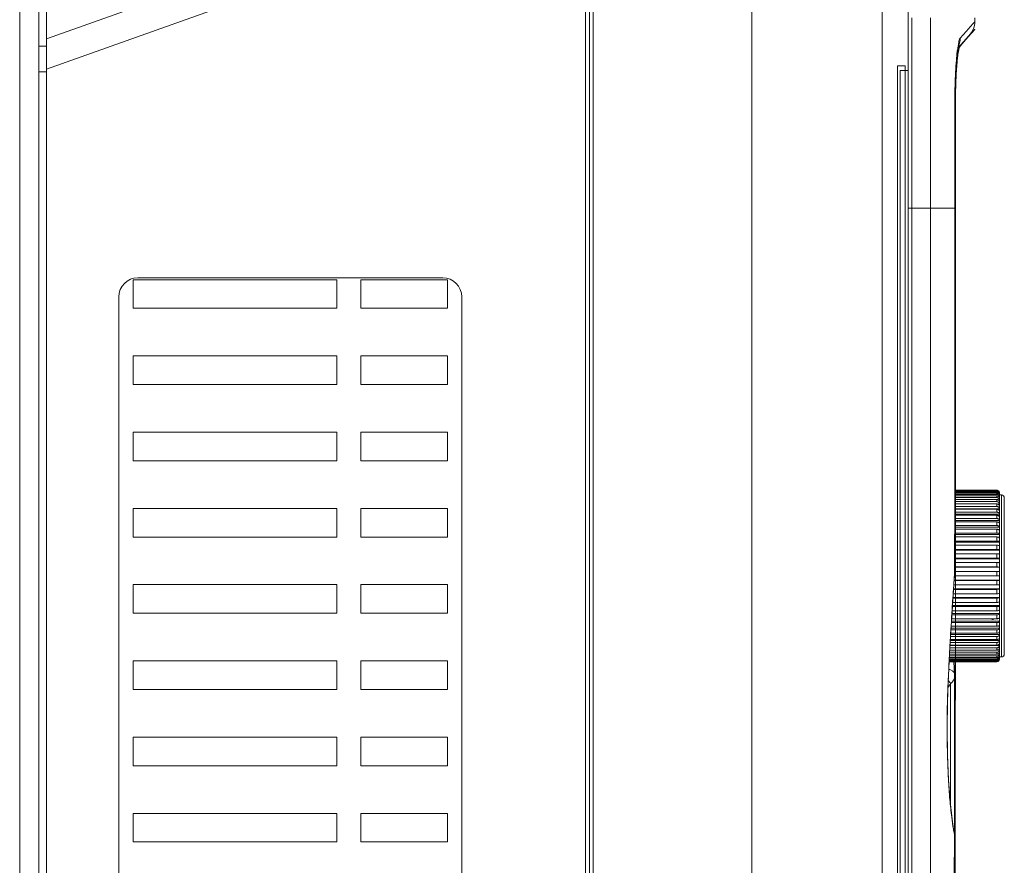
# Model space of a CAD drawing. Header units: millimetres. Extents: x -473 to 23648, y -382 to 1866.
# Tile 151 of 256: x 5476 to 5579, y 203 to 292. Entities that reach past the tile are written whole.
import ezdxf

# ---------------------------------------------------------------- set-up
doc = ezdxf.new("R2010")
doc.units = ezdxf.units.MM
doc.header["$LTSCALE"] = 80
doc.layers.get('0').update_dxf_attribs({"linetype": 'CONTINUOUS'})
for name, color, linetype in [('02___PRT_ALL_AXES', 7, 'CONTINUOUS'), ('06___PRT_ALL_SURFS', 7, 'CONTINUOUS'), ('09_ALL_ROUNDS', 7, 'CONTINUOUS'), ('20_ALL_FEATURES', 7, 'CONTINUOUS')]:
    doc.layers.add(name, color=color, linetype=linetype)

msp = doc.modelspace()

# ---------------------------------------------------------------- linework, layer by layer
at = {"linetype": 'Continuous', "lineweight": 0}
for p, q in [((5578.368, 242.36), (5578.568, 242.36)), ((5578.568, 242.36), (5578.568, 225.36)), ((5578.868, 242.06), (5578.868, 225.66)), ((5578.368, 225.36), (5578.568, 225.36))]:
    msp.add_line(p, q, dxfattribs=at)
for centre, start, end in [((5578.568, 242.06), 0, 90), ((5578.568, 225.66), 270, 0)]:
    msp.add_arc(centre, 0.3, start, end, dxfattribs=at)
msp.add_open_spline([(5577.748, 229.278), (5577.743, 229.28), (5577.736, 229.281), (5577.728, 229.283), (5577.724, 229.285), (5577.721, 229.286), (5577.718, 229.286), (5577.716, 229.287), (5577.714, 229.287), (5577.713, 229.288), (5577.712, 229.288), (5577.712, 229.288), (5577.711, 229.288), (5577.711, 229.288), (5577.709, 229.289), (5577.707, 229.289), (5577.705, 229.29), (5577.702, 229.29), (5577.699, 229.291), (5577.693, 229.293), (5577.684, 229.295), (5577.674, 229.298), (5577.661, 229.301), (5577.644, 229.306), (5577.623, 229.311), (5577.603, 229.316), (5577.582, 229.321), (5577.562, 229.326), (5577.544, 229.331), (5577.531, 229.334), (5577.52, 229.336), (5577.512, 229.339), (5577.505, 229.34), (5577.501, 229.341), (5577.497, 229.342), (5577.495, 229.343), (5577.493, 229.343), (5577.493, 229.343), (5577.491, 229.343), (5577.49, 229.344), (5577.488, 229.344), (5577.485, 229.345), (5577.481, 229.346), (5577.475, 229.347), (5577.469, 229.349), (5577.46, 229.351), (5577.444, 229.355), (5577.431, 229.358), (5577.422, 229.36)], degree=3, knots=[0, 0, 0, 0, 0.01397646, 0.02096469, 0.02445881, 0.02795292, 0.03144704, 0.0331941, 0.03494116, 0.03581468, 0.03668821, 0.03712498, 0.03770875, 0.03836602, 0.03902329, 0.04165238, 0.04428146, 0.04691055, 0.04953964, 0.05479781, 0.06531417, 0.07583052, 0.08634687, 0.10743302, 0.12854603, 0.14965904, 0.17085086, 0.19204267, 0.21326016, 0.22389471, 0.23452926, 0.24516382, 0.25048109, 0.25579837, 0.258457, 0.26111564, 0.26244496, 0.26317094, 0.26401957, 0.26571682, 0.26741407, 0.27080858, 0.27420309, 0.28099211, 0.28778112, 0.29457014, 0.30814817, 0.33530424, 0.33530424, 0.33530424, 0.33530424], dxfattribs=at)
at = {"layer": '02___PRT_ALL_AXES', "linetype": 'Continuous', "lineweight": 0}
for p, q in [((5569.16, 292.444), (5569.16, 286.944)), ((5571.105, 292.444), (5571.105, 272.444)), ((5575.768, 292.021), (5575.768, 292.444)), ((5574.24, 290.287), (5574.852, 290.983)), ((5574.57, 289.903), (5575.095, 290.501)), ((5575.082, 290.445), (5574.608, 289.902)), ((5575.082, 290.434), (5574.608, 289.892)), ((5574.852, 290.983), (5574.897, 291.033)), ((5575.768, 291.23), (5575.082, 290.445)), ((5575.768, 291.219), (5575.082, 290.434)), ((5575.095, 290.501), (5575.272, 290.703)), ((5574.013, 289.268), (5574.57, 289.903)), ((5574.608, 289.902), (5574.224, 289.462)), ((5574.608, 289.892), (5574.224, 289.452)), ((5569.16, 286.944), (5569.16, 272.444)), ((5573.679, 283.441), (5573.687, 284.325)), ((5573.669, 272.444), (5573.669, 283.241)), ((5573.67, 283.241), (5573.679, 283.241)), ((5573.678, 272.444), (5573.678, 283.241)), ((5573.679, 283.241), (5573.679, 283.441)), ((5573.745, 283.489), (5573.745, 272.434)), ((5568.768, 272.444), (5569.16, 272.444)), ((5569.16, 272.444), (5573.669, 272.444)), ((5573.669, 272.499), (5573.678, 272.499)), ((5573.669, 272.444), (5573.678, 272.444)), ((5573.745, 272.444), (5573.74, 250.694)), ((5487.418, 264.944), (5487.418, 261.944)), ((5508.818, 264.944), (5487.418, 264.944)), ((5519.918, 265.144), (5487.918, 265.144)), ((5508.818, 264.944), (5508.818, 261.944)), ((5520.418, 264.944), (5511.318, 264.944)), ((5511.318, 264.944), (5511.318, 261.944)), ((5520.418, 261.944), (5520.418, 264.944)), ((5485.918, 263.144), (5485.918, 173.144)), ((5521.918, 173.144), (5521.918, 263.144)), ((5487.418, 261.944), (5508.818, 261.944)), ((5511.318, 261.944), (5520.418, 261.944)), ((5487.418, 256.944), (5487.418, 253.944)), ((5508.818, 256.944), (5487.418, 256.944)), ((5508.818, 256.944), (5508.818, 253.944)), ((5520.418, 256.944), (5511.318, 256.944)), ((5511.318, 256.944), (5511.318, 253.944)), ((5520.418, 253.944), (5520.418, 256.944)), ((5487.418, 253.944), (5508.818, 253.944)), ((5511.318, 253.944), (5520.418, 253.944)), ((5573.74, 250.388), (5573.736, 242.854)), ((5573.74, 250.694), (5573.74, 250.388)), ((5487.418, 248.944), (5487.418, 245.944)), ((5508.818, 248.944), (5487.418, 248.944)), ((5508.818, 248.944), (5508.818, 245.944)), ((5520.418, 248.944), (5511.318, 248.944)), ((5511.318, 248.944), (5511.318, 245.944)), ((5520.418, 245.944), (5520.418, 248.944)), ((5487.418, 245.944), (5508.818, 245.944)), ((5511.318, 245.944), (5520.418, 245.944)), ((5487.418, 240.944), (5487.418, 237.944)), ((5508.818, 240.944), (5487.418, 240.944)), ((5508.818, 240.944), (5508.818, 237.944)), ((5511.318, 240.944), (5511.318, 237.944)), ((5520.418, 240.944), (5511.318, 240.944)), ((5520.418, 237.944), (5520.418, 240.944)), ((5487.418, 237.944), (5508.818, 237.944)), ((5511.318, 237.944), (5520.418, 237.944)), ((5573.73, 234.306), (5573.702, 207.266)), ((5487.418, 232.944), (5487.418, 229.944)), ((5508.818, 232.944), (5487.418, 232.944)), ((5508.818, 232.944), (5508.818, 229.944)), ((5520.418, 232.944), (5511.318, 232.944)), ((5511.318, 232.944), (5511.318, 229.944)), ((5520.418, 229.944), (5520.418, 232.944)), ((5487.418, 229.944), (5508.818, 229.944)), ((5511.318, 229.944), (5520.418, 229.944)), ((5487.418, 224.944), (5487.418, 221.944)), ((5508.818, 224.944), (5487.418, 224.944)), ((5508.818, 224.944), (5508.818, 221.944)), ((5520.418, 224.944), (5511.318, 224.944)), ((5511.318, 224.944), (5511.318, 221.944)), ((5520.418, 221.944), (5520.418, 224.944)), ((5573.722, 224.859), (5573.702, 207.266)), ((5573.634, 206.717), (5573.654, 223.347)), ((5573.721, 223.345), (5573.702, 206.957)), ((5487.418, 221.944), (5508.818, 221.944)), ((5511.318, 221.944), (5520.418, 221.944)), ((5487.418, 216.944), (5487.418, 213.944)), ((5508.818, 216.944), (5487.418, 216.944)), ((5508.818, 216.944), (5508.818, 213.944)), ((5520.418, 216.944), (5511.318, 216.944)), ((5511.318, 216.944), (5511.318, 213.944)), ((5520.418, 213.944), (5520.418, 216.944)), ((5487.418, 213.944), (5508.818, 213.944)), ((5511.318, 213.944), (5520.418, 213.944)), ((5487.418, 208.944), (5487.418, 205.944)), ((5508.818, 208.944), (5487.418, 208.944)), ((5508.818, 208.944), (5508.818, 205.944)), ((5520.418, 208.944), (5511.318, 208.944)), ((5511.318, 208.944), (5511.318, 205.944)), ((5520.418, 205.944), (5520.418, 208.944)), ((5573.572, 171.77), (5573.634, 206.717)), ((5573.702, 207.266), (5573.702, 206.957)), ((5573.702, 206.957), (5573.702, 206.711)), ((5487.418, 205.944), (5508.818, 205.944)), ((5511.318, 205.944), (5520.418, 205.944))]:
    msp.add_line(p, q, dxfattribs=at)
for points in [[(5573.94, 288.786), (5573.985, 289.112), (5574.025, 289.341), (5574.034, 289.381)], [(5573.687, 284.325), (5573.703, 285.163), (5573.73, 285.946), (5573.764, 286.664), (5573.803, 287.312), (5573.846, 287.883), (5573.892, 288.375), (5573.94, 288.786)], [(5573.941, 288.798), (5573.987, 289.12), (5574.013, 289.268)], [(5573.663, 234.308), (5573.666, 237.817), (5573.678, 272.444)]]:
    msp.add_lwpolyline(points, dxfattribs=at)
for centre, radius, start, end in [((5573.768, 292.021), 2, 318.80025, 359.99994), ((5572.267, 290.269), 1.973, 331.10198, 345.80696), ((5572.249, 290.273), 1.991, 345.82553, 0.41641), ((5585.417, 287.444), 11.58, 172.52708, 172.85346), ((5584.573, 287.555), 10.728, 171.99426, 172.52938), ((5637.211, 283.489), 63.466, 179.50048, 180.00002), ((5637.211, 283.478), 63.466, 179.50048, 180.00002), ((5487.918, 263.144), 2, 90, 180), ((5519.918, 263.144), 2, 0, 90)]:
    msp.add_arc(centre, radius, start, end, dxfattribs=at)
for points, knots in [([(5574.897, 291.033), (5574.975, 291.122), (5575.218, 291.398), (5575.508, 291.727), (5575.721, 291.967), (5575.768, 292.021)], [0, 0, 0, 0, 0.3538077, 1.1034089, 1.3166816, 1.3166816, 1.3166816, 1.3166816]), ([(5573.949, 289.05), (5573.988, 289.327), (5574.062, 289.732), (5574.143, 290.179), (5574.24, 290.287)], [0, 0, 0, 0, 0.8409239, 1.2762889, 1.2762889, 1.2762889, 1.2762889]), ([(5574.224, 289.462), (5574.175, 289.406), (5574.113, 289.193), (5574.05, 288.902), (5574.016, 288.675), (5574.003, 288.585)], [0, 0, 0, 0, 0.22475118, 0.63613667, 0.90971592, 0.90971592, 0.90971592, 0.90971592]), ([(5574.224, 289.452), (5574.175, 289.395), (5574.113, 289.183), (5574.05, 288.891), (5574.016, 288.664), (5574.003, 288.574)], [0, 0, 0, 0, 0.22475118, 0.63613667, 0.90971592, 0.90971592, 0.90971592, 0.90971592]), ([(5573.669, 283.241), (5573.669, 283.843), (5573.683, 285.003), (5573.741, 286.593), (5573.827, 287.872), (5573.891, 288.594), (5573.927, 288.885)], [0, 0, 0, 0, 1.8066217, 3.479322, 4.7731558, 5.6522464, 5.6522464, 5.6522464, 5.6522464]), ([(5574.003, 288.585), (5573.988, 288.48), (5573.97, 288.338), (5573.954, 288.195), (5573.949, 288.157)], [0, 0, 0, 0, 0.31612337, 0.43053878, 0.43053878, 0.43053878, 0.43053878]), ([(5574.003, 288.574), (5573.988, 288.47), (5573.97, 288.327), (5573.954, 288.185), (5573.949, 288.147)], [0, 0, 0, 0, 0.31612337, 0.43053878, 0.43053878, 0.43053878, 0.43053878]), ([(5573.949, 288.157), (5573.926, 287.947), (5573.879, 287.443), (5573.823, 286.608), (5573.778, 285.629), (5573.756, 284.762), (5573.749, 284.225), (5573.747, 284.042)], [0, 0, 0, 0, 0.6349655, 1.5193591, 2.5097115, 3.5733861, 4.1217966, 4.1217966, 4.1217966, 4.1217966]), ([(5573.949, 288.147), (5573.926, 287.936), (5573.879, 287.432), (5573.823, 286.597), (5573.778, 285.619), (5573.756, 284.752), (5573.749, 284.214), (5573.747, 284.031)], [0, 0, 0, 0, 0.6349655, 1.5193591, 2.5097115, 3.5733861, 4.1217966, 4.1217966, 4.1217966, 4.1217966]), ([(5573.745, 272.444), (5573.745, 260.967), (5573.74, 248.254), (5573.731, 235.541), (5573.73, 234.306)], [0, 0, 0, 0, 34.432987, 38.1384555, 38.1384555, 38.1384555, 38.1384555]), ([(5573.745, 272.434), (5573.745, 260.956), (5573.74, 248.247), (5573.731, 235.538), (5573.73, 234.306)], [0, 0, 0, 0, 34.432987, 38.1279819, 38.1279819, 38.1279819, 38.1279819]), ([(5573.702, 206.711), (5573.7, 205.862), (5573.685, 194.215), (5573.664, 182.568), (5573.641, 171.769)], [0, 0, 0, 0, 2.5447542, 34.9417243, 34.9417243, 34.9417243, 34.9417243]), ([(5573.702, 206.711), (5573.7, 205.866), (5573.685, 194.219), (5573.664, 182.572), (5573.641, 171.769)], [0, 0, 0, 0, 2.5342885, 34.941703, 34.941703, 34.941703, 34.941703])]:
    msp.add_open_spline(points, degree=3, knots=knots, dxfattribs=at)
at = {"layer": '06___PRT_ALL_SURFS', "linetype": 'Continuous', "lineweight": 0}
for p, q in [((5567.664, 108.392), (5567.664, 287.392)), ((5567.664, 287.392), (5568.468, 287.392)), ((5568.468, 287.392), (5568.468, 108.392)), ((5567.95, 107.892), (5567.95, 286.892)), ((5567.95, 286.892), (5568.768, 286.892)), ((5568.768, 286.892), (5568.768, 107.892))]:
    msp.add_line(p, q, dxfattribs=at)
at = {"layer": '09_ALL_ROUNDS', "linetype": 'Continuous', "lineweight": 0}
for p, q in [((5475.518, -13.056), (5475.518, 306.944)), ((5477.518, 305.444), (5477.518, -11.556)), ((5578.068, 242.082), (5573.667, 242.082)), ((5578.068, 241.879), (5573.667, 241.879)), ((5578.068, 242.86), (5573.668, 242.86)), ((5578.068, 242.847), (5573.668, 242.847)), ((5578.068, 242.81), (5573.668, 242.81)), ((5578.068, 242.749), (5573.668, 242.749)), ((5578.068, 242.663), (5573.668, 242.663)), ((5578.068, 242.553), (5573.668, 242.553)), ((5578.068, 242.419), (5573.668, 242.419)), ((5578.068, 242.262), (5573.668, 242.262)), ((5578.068, 242.81), (5578.068, 242.847)), ((5578.068, 242.663), (5578.068, 242.749)), ((5578.068, 242.419), (5578.068, 242.553)), ((5578.068, 242.082), (5578.068, 242.262)), ((5578.068, 241.654), (5578.068, 241.879)), ((5578.368, 242.134), (5578.317, 242.134)), ((5578.368, 242.37), (5578.344, 242.37)), ((5578.368, 242.512), (5578.358, 242.512)), ((5578.368, 242.56), (5578.368, 242.548)), ((5578.368, 225.267), (5578.368, 242.512)), ((5578.068, 241.654), (5573.667, 241.654)), ((5578.068, 241.408), (5573.667, 241.408)), ((5578.068, 241.141), (5573.667, 241.141)), ((5578.368, 240.898), (5573.667, 240.898)), ((5578.068, 240.854), (5573.667, 240.854)), ((5578.068, 241.141), (5578.068, 241.408)), ((5578.068, 240.548), (5578.068, 240.854)), ((5578.368, 241.394), (5578.163, 241.394)), ((5578.368, 241.808), (5578.267, 241.808)), ((5578.068, 240.548), (5573.667, 240.548)), ((5578.368, 240.325), (5573.667, 240.325)), ((5578.068, 240.224), (5573.667, 240.224)), ((5578.068, 239.882), (5573.667, 239.882)), ((5578.068, 239.882), (5578.068, 240.224)), ((5578.068, 239.15), (5573.666, 239.15)), ((5578.368, 238.973), (5573.666, 238.973)), ((5578.068, 238.761), (5573.666, 238.761)), ((5578.368, 239.681), (5573.667, 239.681)), ((5578.068, 239.524), (5573.667, 239.524)), ((5578.068, 239.15), (5578.068, 239.524)), ((5578.068, 238.36), (5578.068, 238.761)), ((5578.068, 238.36), (5573.666, 238.36)), ((5578.368, 238.21), (5573.666, 238.21)), ((5578.068, 237.946), (5573.666, 237.946)), ((5578.068, 237.52), (5578.068, 237.946)), ((5578.068, 237.085), (5573.665, 237.085)), ((5578.068, 237.52), (5573.666, 237.52)), ((5578.368, 237.398), (5573.666, 237.398)), ((5578.068, 236.641), (5578.068, 237.085)), ((5578.068, 235.731), (5573.664, 235.731)), ((5578.368, 235.669), (5573.664, 235.669)), ((5578.068, 236.641), (5573.665, 236.641)), ((5578.368, 236.548), (5573.665, 236.548)), ((5578.068, 236.189), (5573.665, 236.189)), ((5578.068, 235.731), (5578.068, 236.189)), ((5578.068, 235.268), (5573.664, 235.268)), ((5578.068, 234.8), (5573.664, 234.8)), ((5578.368, 234.769), (5573.664, 234.769)), ((5578.068, 234.8), (5578.068, 235.268)), ((5578.068, 233.86), (5573.638, 233.86)), ((5573.654, 234.183), (5573.649, 234.11)), ((5573.663, 234.309), (5573.654, 234.183)), ((5573.654, 234.183), (5573.654, 234.308)), ((5573.656, 234.109), (5573.654, 234.183)), ((5573.656, 234.109), (5573.663, 234.308)), ((5578.068, 234.331), (5573.663, 234.331)), ((5578.068, 233.86), (5578.068, 234.331)), ((5578.368, 233.86), (5578.068, 233.86)), ((5578.068, 232.919), (5573.573, 232.919)), ((5578.068, 233.389), (5573.606, 233.389)), ((5578.368, 233.404), (5573.607, 233.404)), ((5578.068, 232.919), (5578.068, 233.389)), ((5578.068, 231.53), (5573.476, 231.53)), ((5578.368, 231.608), (5573.481, 231.608)), ((5578.068, 231.988), (5573.508, 231.988)), ((5578.068, 232.452), (5573.54, 232.452)), ((5578.368, 232.499), (5573.543, 232.499)), ((5578.068, 231.988), (5578.068, 232.452)), ((5578.068, 231.079), (5578.068, 231.53)), ((5578.068, 230.634), (5573.413, 230.634)), ((5578.368, 230.742), (5573.42, 230.742)), ((5578.068, 231.079), (5573.444, 231.079)), ((5578.068, 230.199), (5578.068, 230.634)), ((5578.068, 229.774), (5573.362, 229.774)), ((5578.368, 229.91), (5573.37, 229.91)), ((5578.068, 230.199), (5573.387, 230.199)), ((5578.068, 229.36), (5578.068, 229.774)), ((5578.068, 228.57), (5573.29, 228.57)), ((5578.068, 228.958), (5573.313, 228.958)), ((5578.368, 229.121), (5573.323, 229.121)), ((5578.068, 229.36), (5573.337, 229.36)), ((5578.068, 228.57), (5578.068, 228.958)), ((5578.068, 227.496), (5573.225, 227.496)), ((5578.368, 227.708), (5573.238, 227.708)), ((5578.068, 227.838), (5573.246, 227.838)), ((5578.068, 228.196), (5573.267, 228.196)), ((5578.368, 228.385), (5573.279, 228.385)), ((5578.068, 227.838), (5578.068, 228.196)), ((5578.068, 227.171), (5578.068, 227.496)), ((5578.368, 226.563), (5573.169, 226.563)), ((5578.068, 226.579), (5573.17, 226.579)), ((5578.068, 226.865), (5573.188, 226.865)), ((5578.368, 227.099), (5573.202, 227.099)), ((5578.068, 227.171), (5573.206, 227.171)), ((5578.068, 226.579), (5578.068, 226.865)), ((5578.068, 225.457), (5573.114, 225.457)), ((5578.068, 225.638), (5573.123, 225.638)), ((5578.068, 225.841), (5573.133, 225.841)), ((5578.068, 226.065), (5573.144, 226.065)), ((5578.068, 226.312), (5573.156, 226.312)), ((5578.068, 226.065), (5578.068, 226.312)), ((5578.068, 225.638), (5578.068, 225.841)), ((5578.068, 225.3), (5578.068, 225.457)), ((5578.368, 226.108), (5578.228, 226.108)), ((5578.368, 225.738), (5578.296, 225.738)), ((5578.368, 225.456), (5578.331, 225.456)), ((5578.068, 224.86), (5573.084, 224.86)), ((5578.068, 224.872), (5573.085, 224.872)), ((5578.068, 224.909), (5573.087, 224.909)), ((5578.068, 224.97), (5573.09, 224.97)), ((5578.068, 225.056), (5573.094, 225.056)), ((5578.068, 225.166), (5573.099, 225.166)), ((5578.068, 225.3), (5573.106, 225.3)), ((5573.646, 223.548), (5573.557, 224.86)), ((5578.068, 225.056), (5578.068, 225.166)), ((5578.068, 224.909), (5578.068, 224.97)), ((5578.068, 224.86), (5578.068, 224.872)), ((5578.368, 225.267), (5578.354, 225.267)), ((5578.368, 225.207), (5578.368, 225.172)), ((5573.654, 223.348), (5573.646, 223.548)), ((5573.654, 223.347), (5573.654, 223.347)), ((5572.968, 222.657), (5572.966, 222.614)), ((5572.973, 222.614), (5572.968, 222.657)), ((5573.549, 207.273), (5573.55, 207.271)), ((5573.55, 207.271), (5573.562, 207.085)), ((5573.61, 206.963), (5573.55, 207.271)), ((5573.634, 206.717), (5573.61, 206.963)), ((5573.61, 206.963), (5573.625, 206.764)), ((5573.61, 206.963), (5573.61, 206.963)), ((5573.625, 206.764), (5573.634, 206.717)), ((5573.625, 206.717), (5573.625, 206.764)), ((5573.634, 206.717), (5573.634, 206.717))]:
    msp.add_line(p, q, dxfattribs=at)
for points in [[(5572.973, 222.614), (5573.164, 226.466), (5573.416, 230.686), (5573.656, 234.109)], [(5573.549, 207.273), (5573.384, 208.326), (5573.181, 210.178), (5573.018, 212.469), (5572.911, 215.075), (5572.872, 217.85), (5572.904, 220.632), (5572.973, 222.614)]]:
    msp.add_lwpolyline(points, dxfattribs=at)
for centre, radius, start, end in [((5578.068, 242.56), 0.3, 0, 90), ((5578.081, 242.37), 0.287, 16.38368, 18.35138), ((5578.085, 242.263), 0.282, 0.06429, 18.55973), ((5578.093, 242.134), 0.274, 0.07507, 18.8349), ((5578.079, 242.369), 0.289, 0.05356, 16.38886), ((5578.074, 242.452), 0.294, 0.03496, 11.55555), ((5578.072, 242.512), 0.296, 0.0153, 6.85916), ((5578.072, 242.548), 0.296, 0.002, 2.26733), ((5948.244, 206.198), 375.634, 175.73867, 176.13387), ((5953.915, 205.811), 381.318, 176.13332, 176.30459), ((5960.707, 205.379), 388.124, 176.30554, 176.81939), ((5965.146, 205.128), 392.57, 176.81878, 177.05939), ((5578.093, 225.586), 0.274, 341.16506, 359.92493), ((5578.085, 225.456), 0.282, 341.44024, 359.93571), ((5578.079, 225.35), 0.289, 343.61049, 359.94643), ((5968.476, 204.958), 395.904, 177.05959, 177.43774), ((5578.068, 225.16), 0.3, 270, 0), ((5578.068, 225.168), 0.296, 270.00049, 271.10685), ((5578.081, 225.349), 0.287, 341.64859, 343.61567), ((5578.074, 225.267), 0.294, 348.44382, 359.96503), ((5578.068, 225.208), 0.299, 350.6376, 353.15139), ((5578.072, 225.207), 0.296, 353.14023, 359.9847), ((5578.072, 225.172), 0.296, 357.73207, 359.998), ((5572.812, 223.348), 0.842, 354.81237, 359.94908), ((5533.332, 247.54), 47.071, 327.34229, 327.834), ((5533.172, 247.641), 47.26, 327.83375, 327.95435), ((5590.656, 210.29), 17.391, 190.00108, 190.6166), ((5597.184, 211.516), 24.034, 190.62289, 191.02039), ((5594.914, 211.072), 21.721, 191.01521, 191.44049)]:
    msp.add_arc(centre, radius, start, end, dxfattribs=at)
for points, knots in [([(5573.654, 234.308), (5573.656, 236.794), (5573.66, 241.727), (5573.664, 249.121), (5573.667, 256.593), (5573.668, 264.372), (5573.669, 269.69), (5573.669, 272.444)], [0, 0, 0, 0, 7.4566463, 14.8005439, 22.1813108, 29.8727292, 38.1359721, 38.1359721, 38.1359721, 38.1359721]), ([(5578.068, 242.847), (5578.099, 242.847), (5578.162, 242.837), (5578.247, 242.794), (5578.314, 242.727), (5578.356, 242.645), (5578.366, 242.587), (5578.367, 242.559)], [0, 0, 0, 0, 0.09385754, 0.18769173, 0.28148813, 0.37524672, 0.45741285, 0.45741285, 0.45741285, 0.45741285]), ([(5578.365, 242.547), (5578.363, 242.567), (5578.352, 242.616), (5578.314, 242.69), (5578.247, 242.757), (5578.162, 242.8), (5578.099, 242.81), (5578.068, 242.81)], [0, 0, 0, 0, 0.05830415, 0.15175689, 0.24536086, 0.33911581, 0.43296394, 0.43296394, 0.43296394, 0.43296394]), ([(5578.068, 242.749), (5578.099, 242.749), (5578.162, 242.739), (5578.247, 242.696), (5578.314, 242.63), (5578.349, 242.563), (5578.359, 242.522), (5578.362, 242.511)], [0, 0, 0, 0, 0.09383258, 0.18745627, 0.28074098, 0.37368548, 0.4077451, 0.4077451, 0.4077451, 0.4077451]), ([(5578.353, 242.46), (5578.343, 242.489), (5578.314, 242.545), (5578.247, 242.611), (5578.162, 242.653), (5578.099, 242.663), (5578.068, 242.663)], [0, 0, 0, 0, 0.09223613, 0.18507698, 0.27851862, 0.37232965, 0.37232965, 0.37232965, 0.37232965]), ([(5578.068, 242.553), (5578.099, 242.553), (5578.162, 242.543), (5578.246, 242.502), (5578.314, 242.437), (5578.343, 242.382), (5578.353, 242.353)], [0, 0, 0, 0, 0.09378372, 0.18699422, 0.27926968, 0.37060054, 0.37060054, 0.37060054, 0.37060054]), ([(5578.353, 242.222), (5578.343, 242.25), (5578.314, 242.305), (5578.246, 242.369), (5578.161, 242.41), (5578.099, 242.419), (5578.068, 242.419)], [0, 0, 0, 0, 0.09023286, 0.18182546, 0.27475791, 0.36850886, 0.36850886, 0.36850886, 0.36850886]), ([(5578.068, 242.262), (5578.099, 242.262), (5578.161, 242.253), (5578.246, 242.213), (5578.314, 242.15), (5578.343, 242.096), (5578.353, 242.068)], [0, 0, 0, 0, 0.09371307, 0.18632321, 0.27712037, 0.36606763, 0.36606763, 0.36606763, 0.36606763]), ([(5578.32, 241.956), (5578.317, 241.96), (5578.296, 241.988), (5578.246, 242.034), (5578.161, 242.073), (5578.099, 242.082), (5578.068, 242.082)], [0, 0, 0, 0, 0.01628933, 0.10618435, 0.19843098, 0.29210147, 0.29210147, 0.29210147, 0.29210147]), ([(5578.068, 241.879), (5578.099, 241.879), (5578.161, 241.87), (5578.245, 241.832), (5578.292, 241.792), (5578.31, 241.769)], [0, 0, 0, 0, 0.09362368, 0.18546915, 0.2743621, 0.2743621, 0.2743621, 0.2743621]), ([(5578.368, 241.808), (5578.368, 241.836), (5578.358, 241.889), (5578.334, 241.936), (5578.32, 241.956)], [0, 0, 0, 0, 0.08595384, 0.15732244, 0.15732244, 0.15732244, 0.15732244]), ([(5578.31, 241.547), (5578.291, 241.569), (5578.245, 241.609), (5578.161, 241.646), (5578.099, 241.654), (5578.068, 241.654)], [0, 0, 0, 0, 0.08779871, 0.17920927, 0.27278241, 0.27278241, 0.27278241, 0.27278241]), ([(5578.068, 241.408), (5578.099, 241.408), (5578.161, 241.4), (5578.245, 241.364), (5578.313, 241.308), (5578.357, 241.237), (5578.368, 241.182), (5578.368, 241.156)], [0, 0, 0, 0, 0.0935194, 0.18446564, 0.27108668, 0.35315488, 0.43227839, 0.43227839, 0.43227839, 0.43227839]), ([(5578.368, 240.898), (5578.368, 240.924), (5578.357, 240.976), (5578.312, 241.045), (5578.245, 241.099), (5578.16, 241.133), (5578.099, 241.141), (5578.068, 241.141)], [0, 0, 0, 0, 0.07642393, 0.15638307, 0.24175275, 0.33220992, 0.42567298, 0.42567298, 0.42567298, 0.42567298]), ([(5578.068, 240.854), (5578.099, 240.854), (5578.16, 240.847), (5578.244, 240.814), (5578.312, 240.763), (5578.357, 240.696), (5578.368, 240.645), (5578.368, 240.621)], [0, 0, 0, 0, 0.09340473, 0.18335309, 0.26740844, 0.34512521, 0.4186518, 0.4186518, 0.4186518, 0.4186518]), ([(5578.31, 241.769), (5578.328, 241.746), (5578.357, 241.696), (5578.368, 241.639), (5578.368, 241.611)], [0, 0, 0, 0, 0.08583893, 0.16973476, 0.16973476, 0.16973476, 0.16973476]), ([(5578.368, 241.394), (5578.368, 241.421), (5578.357, 241.477), (5578.328, 241.525), (5578.31, 241.547)], [0, 0, 0, 0, 0.08161672, 0.16564847, 0.16564847, 0.16564847, 0.16564847]), ([(5578.368, 240.325), (5578.368, 240.349), (5578.357, 240.398), (5578.312, 240.461), (5578.244, 240.51), (5578.16, 240.541), (5578.099, 240.548), (5578.068, 240.548)], [0, 0, 0, 0, 0.07044082, 0.14579573, 0.22848554, 0.31791064, 0.41125569, 0.41125569, 0.41125569, 0.41125569]), ([(5578.068, 240.224), (5578.099, 240.224), (5578.16, 240.217), (5578.243, 240.188), (5578.311, 240.141), (5578.357, 240.081), (5578.368, 240.034), (5578.368, 240.012)], [0, 0, 0, 0, 0.09328469, 0.1821776, 0.26346343, 0.33635254, 0.40352945, 0.40352945, 0.40352945, 0.40352945]), ([(5578.368, 239.681), (5578.368, 239.702), (5578.356, 239.748), (5578.311, 239.804), (5578.243, 239.848), (5578.159, 239.876), (5578.099, 239.882), (5578.068, 239.882)], [0, 0, 0, 0, 0.0637461, 0.13408303, 0.2139402, 0.3022977, 0.39552198, 0.39552198, 0.39552198, 0.39552198]), ([(5578.068, 239.524), (5578.099, 239.524), (5578.159, 239.518), (5578.242, 239.492), (5578.31, 239.451), (5578.356, 239.398), (5578.368, 239.355), (5578.368, 239.335)], [0, 0, 0, 0, 0.09316449, 0.18098925, 0.2594078, 0.32712596, 0.3872867, 0.3872867, 0.3872867, 0.3872867]), ([(5578.368, 238.973), (5578.368, 238.992), (5578.356, 239.033), (5578.309, 239.083), (5578.242, 239.12), (5578.159, 239.144), (5578.099, 239.15), (5578.068, 239.15)], [0, 0, 0, 0, 0.0564345, 0.12148971, 0.19847535, 0.28577597, 0.37888194, 0.37888194, 0.37888194, 0.37888194]), ([(5578.068, 238.761), (5578.099, 238.761), (5578.159, 238.756), (5578.241, 238.734), (5578.309, 238.7), (5578.355, 238.654), (5578.368, 238.616), (5578.368, 238.598)], [0, 0, 0, 0, 0.09304938, 0.17984038, 0.25541527, 0.31778875, 0.37037146, 0.37037146, 0.37037146, 0.37037146]), ([(5578.368, 238.21), (5578.368, 238.226), (5578.355, 238.262), (5578.308, 238.303), (5578.241, 238.335), (5578.158, 238.355), (5578.099, 238.36), (5578.068, 238.36)], [0, 0, 0, 0, 0.04862279, 0.1083246, 0.18252807, 0.26882989, 0.36182524, 0.36182524, 0.36182524, 0.36182524]), ([(5578.068, 237.946), (5578.099, 237.946), (5578.158, 237.941), (5578.241, 237.923), (5578.307, 237.895), (5578.354, 237.858), (5578.368, 237.824), (5578.368, 237.809)], [0, 0, 0, 0, 0.09294445, 0.17878329, 0.25167232, 0.30874523, 0.35332045, 0.35332045, 0.35332045, 0.35332045]), ([(5578.368, 237.398), (5578.368, 237.412), (5578.353, 237.443), (5578.306, 237.475), (5578.24, 237.501), (5578.158, 237.517), (5578.099, 237.52), (5578.068, 237.52)], [0, 0, 0, 0, 0.04046477, 0.0949886, 0.1666381, 0.25204567, 0.34494294, 0.34494294, 0.34494294, 0.34494294]), ([(5578.068, 237.085), (5578.099, 237.085), (5578.158, 237.082), (5578.24, 237.068), (5578.306, 237.045), (5578.352, 237.018), (5578.368, 236.99), (5578.368, 236.977)], [0, 0, 0, 0, 0.09285432, 0.1778676, 0.24837034, 0.30046656, 0.33678938, 0.33678938, 0.33678938, 0.33678938]), ([(5578.368, 236.548), (5578.368, 236.559), (5578.35, 236.584), (5578.305, 236.607), (5578.239, 236.626), (5578.158, 236.638), (5578.099, 236.641), (5578.068, 236.641)], [0, 0, 0, 0, 0.03219138, 0.08202768, 0.15149389, 0.2361547, 0.32897078, 0.32897078, 0.32897078, 0.32897078]), ([(5578.068, 236.189), (5578.098, 236.189), (5578.158, 236.187), (5578.239, 236.177), (5578.304, 236.16), (5578.349, 236.143), (5578.368, 236.121), (5578.368, 236.111)], [0, 0, 0, 0, 0.09278296, 0.17713754, 0.24569404, 0.29348834, 0.32161859, 0.32161859, 0.32161859, 0.32161859]), ([(5578.368, 235.669), (5578.368, 235.677), (5578.346, 235.695), (5578.304, 235.708), (5578.238, 235.721), (5578.158, 235.729), (5578.098, 235.731), (5578.068, 235.731)], [0, 0, 0, 0, 0.02423033, 0.0702533, 0.13804218, 0.22214064, 0.31489599, 0.31489599, 0.31489599, 0.31489599]), ([(5578.068, 235.268), (5578.098, 235.268), (5578.158, 235.266), (5578.238, 235.26), (5578.304, 235.25), (5578.344, 235.241), (5578.368, 235.228), (5578.368, 235.221)], [0, 0, 0, 0, 0.09273355, 0.17662928, 0.24380602, 0.28838106, 0.30901882, 0.30901882, 0.30901882, 0.30901882]), ([(5578.368, 234.769), (5578.368, 234.775), (5578.341, 234.782), (5578.305, 234.789), (5578.237, 234.795), (5578.158, 234.8), (5578.098, 234.8), (5578.068, 234.8)], [0, 0, 0, 0, 0.01759262, 0.06109197, 0.12782312, 0.21157213, 0.30428994, 0.30428994, 0.30428994, 0.30428994]), ([(5578.068, 234.331), (5578.098, 234.331), (5578.158, 234.33), (5578.237, 234.328), (5578.306, 234.327), (5578.338, 234.319), (5578.368, 234.32), (5578.368, 234.315)], [0, 0, 0, 0, 0.09270829, 0.17636851, 0.24282888, 0.28566495, 0.30112893, 0.30112893, 0.30112893, 0.30112893]), ([(5578.068, 233.389), (5578.098, 233.389), (5578.158, 233.389), (5578.237, 233.392), (5578.306, 233.393), (5578.338, 233.4), (5578.368, 233.399), (5578.368, 233.404)], [0, 0, 0, 0, 0.09270829, 0.1763685, 0.24282884, 0.28566486, 0.30112864, 0.30112864, 0.30112864, 0.30112864]), ([(5578.368, 232.95), (5578.368, 232.944), (5578.341, 232.937), (5578.305, 232.93), (5578.237, 232.924), (5578.158, 232.92), (5578.098, 232.919), (5578.068, 232.919)], [0, 0, 0, 0, 0.01759226, 0.0610915, 0.1278226, 0.2115716, 0.30428941, 0.30428941, 0.30428941, 0.30428941]), ([(5578.068, 232.452), (5578.098, 232.452), (5578.158, 232.453), (5578.238, 232.459), (5578.304, 232.469), (5578.344, 232.478), (5578.368, 232.492), (5578.368, 232.499)], [0, 0, 0, 0, 0.09273355, 0.17662926, 0.24380593, 0.2883808, 0.30901811, 0.30901811, 0.30901811, 0.30901811]), ([(5578.368, 232.051), (5578.368, 232.043), (5578.346, 232.025), (5578.304, 232.012), (5578.238, 231.998), (5578.158, 231.99), (5578.098, 231.988), (5578.068, 231.988)], [0, 0, 0, 0, 0.02422984, 0.0702526, 0.13804139, 0.22213981, 0.31489516, 0.31489516, 0.31489516, 0.31489516]), ([(5578.068, 231.53), (5578.098, 231.53), (5578.158, 231.533), (5578.239, 231.543), (5578.304, 231.559), (5578.349, 231.576), (5578.368, 231.599), (5578.368, 231.608)], [0, 0, 0, 0, 0.09278296, 0.1771375, 0.24569389, 0.29348794, 0.32161766, 0.32161766, 0.32161766, 0.32161766]), ([(5578.368, 231.171), (5578.368, 231.161), (5578.35, 231.135), (5578.305, 231.113), (5578.239, 231.093), (5578.158, 231.081), (5578.099, 231.079), (5578.068, 231.079)], [0, 0, 0, 0, 0.03219084, 0.08202686, 0.15149295, 0.23615371, 0.32896978, 0.32896978, 0.32896978, 0.32896978]), ([(5578.068, 230.634), (5578.099, 230.634), (5578.158, 230.638), (5578.24, 230.652), (5578.306, 230.674), (5578.352, 230.701), (5578.368, 230.73), (5578.368, 230.742)], [0, 0, 0, 0, 0.09285432, 0.17786754, 0.24837014, 0.30046605, 0.33678833, 0.33678833, 0.33678833, 0.33678833]), ([(5578.368, 230.321), (5578.368, 230.308), (5578.353, 230.276), (5578.306, 230.244), (5578.24, 230.219), (5578.158, 230.203), (5578.099, 230.199), (5578.068, 230.199)], [0, 0, 0, 0, 0.04046422, 0.09498772, 0.16663706, 0.25204458, 0.34494185, 0.34494185, 0.34494185, 0.34494185]), ([(5578.068, 229.774), (5578.099, 229.774), (5578.158, 229.778), (5578.241, 229.796), (5578.307, 229.825), (5578.354, 229.861), (5578.368, 229.895), (5578.368, 229.91)], [0, 0, 0, 0, 0.09294445, 0.17878322, 0.25167209, 0.30874465, 0.35331934, 0.35331934, 0.35331934, 0.35331934]), ([(5578.368, 229.51), (5578.368, 229.493), (5578.355, 229.457), (5578.308, 229.416), (5578.241, 229.384), (5578.158, 229.364), (5578.099, 229.36), (5578.068, 229.36)], [0, 0, 0, 0, 0.04862226, 0.10832372, 0.18252701, 0.26882878, 0.36182411, 0.36182411, 0.36182411, 0.36182411]), ([(5578.068, 228.958), (5578.099, 228.958), (5578.159, 228.963), (5578.241, 228.985), (5578.309, 229.02), (5578.355, 229.065), (5578.368, 229.104), (5578.368, 229.121)], [0, 0, 0, 0, 0.09304938, 0.17984031, 0.25541502, 0.31778815, 0.37037034, 0.37037034, 0.37037034, 0.37037034]), ([(5578.368, 228.746), (5578.368, 228.727), (5578.356, 228.686), (5578.309, 228.637), (5578.242, 228.599), (5578.159, 228.575), (5578.099, 228.57), (5578.068, 228.57)], [0, 0, 0, 0, 0.05643402, 0.12148888, 0.19847433, 0.28577487, 0.37888083, 0.37888083, 0.37888083, 0.37888083]), ([(5578.068, 228.196), (5578.099, 228.196), (5578.159, 228.202), (5578.242, 228.227), (5578.31, 228.268), (5578.356, 228.321), (5578.368, 228.365), (5578.368, 228.385)], [0, 0, 0, 0, 0.09316448, 0.18098917, 0.25940754, 0.32712535, 0.38728561, 0.38728561, 0.38728561, 0.38728561]), ([(5578.368, 228.038), (5578.368, 228.017), (5578.356, 227.972), (5578.311, 227.915), (5578.243, 227.871), (5578.159, 227.844), (5578.099, 227.838), (5578.068, 227.838)], [0, 0, 0, 0, 0.06374563, 0.13408223, 0.2139392, 0.30229664, 0.39552091, 0.39552091, 0.39552091, 0.39552091]), ([(5578.068, 227.496), (5578.099, 227.496), (5578.16, 227.502), (5578.243, 227.532), (5578.311, 227.578), (5578.357, 227.638), (5578.368, 227.685), (5578.368, 227.708)], [0, 0, 0, 0, 0.09328468, 0.18217752, 0.26346316, 0.33635195, 0.40352841, 0.40352841, 0.40352841, 0.40352841]), ([(5578.368, 227.394), (5578.368, 227.371), (5578.357, 227.322), (5578.312, 227.258), (5578.244, 227.209), (5578.16, 227.178), (5578.099, 227.171), (5578.068, 227.171)], [0, 0, 0, 0, 0.07044039, 0.14579498, 0.22848461, 0.31790965, 0.4112547, 0.4112547, 0.4112547, 0.4112547]), ([(5578.068, 226.865), (5578.099, 226.865), (5578.16, 226.873), (5578.244, 226.905), (5578.312, 226.957), (5578.357, 227.023), (5578.368, 227.074), (5578.368, 227.099)], [0, 0, 0, 0, 0.09340472, 0.18335302, 0.26740819, 0.34512465, 0.41865085, 0.41865085, 0.41865085, 0.41865085]), ([(5578.368, 226.821), (5578.368, 226.796), (5578.357, 226.743), (5578.312, 226.674), (5578.245, 226.62), (5578.16, 226.586), (5578.099, 226.579), (5578.068, 226.579)], [0, 0, 0, 0, 0.07642358, 0.15638243, 0.24175193, 0.33220904, 0.42567209, 0.42567209, 0.42567209, 0.42567209]), ([(5578.068, 226.312), (5578.099, 226.312), (5578.161, 226.32), (5578.245, 226.355), (5578.313, 226.411), (5578.357, 226.483), (5578.368, 226.537), (5578.368, 226.563)], [0, 0, 0, 0, 0.09351939, 0.18446557, 0.27108645, 0.35315439, 0.43227755, 0.43227755, 0.43227755, 0.43227755]), ([(5578.31, 226.173), (5578.291, 226.15), (5578.245, 226.111), (5578.161, 226.074), (5578.099, 226.065), (5578.068, 226.065)], [0, 0, 0, 0, 0.08779856, 0.17920906, 0.27278218, 0.27278218, 0.27278218, 0.27278218]), ([(5578.068, 225.841), (5578.099, 225.841), (5578.161, 225.849), (5578.245, 225.887), (5578.292, 225.928), (5578.31, 225.951)], [0, 0, 0, 0, 0.09362368, 0.18546909, 0.2743619, 0.2743619, 0.2743619, 0.2743619]), ([(5578.32, 225.764), (5578.317, 225.759), (5578.296, 225.731), (5578.246, 225.686), (5578.161, 225.647), (5578.099, 225.638), (5578.068, 225.638)], [0, 0, 0, 0, 0.01628642, 0.10618132, 0.1984279, 0.2920984, 0.2920984, 0.2920984, 0.2920984]), ([(5578.068, 225.457), (5578.099, 225.457), (5578.161, 225.467), (5578.246, 225.507), (5578.314, 225.569), (5578.343, 225.623), (5578.353, 225.651)], [0, 0, 0, 0, 0.09371307, 0.18632315, 0.27712021, 0.36606728, 0.36606728, 0.36606728, 0.36606728]), ([(5578.353, 225.497), (5578.343, 225.469), (5578.314, 225.414), (5578.246, 225.35), (5578.161, 225.31), (5578.099, 225.3), (5578.068, 225.3)], [0, 0, 0, 0, 0.0902327, 0.1818252, 0.27475761, 0.36850856, 0.36850856, 0.36850856, 0.36850856]), ([(5578.068, 225.166), (5578.099, 225.166), (5578.162, 225.176), (5578.246, 225.218), (5578.314, 225.283), (5578.343, 225.338), (5578.353, 225.367)], [0, 0, 0, 0, 0.09378372, 0.18699418, 0.27926957, 0.3706003, 0.3706003, 0.3706003, 0.3706003]), ([(5578.368, 226.325), (5578.368, 226.298), (5578.357, 226.242), (5578.328, 226.194), (5578.31, 226.173)], [0, 0, 0, 0, 0.08161641, 0.16564791, 0.16564791, 0.16564791, 0.16564791]), ([(5578.31, 225.951), (5578.328, 225.973), (5578.357, 226.023), (5578.368, 226.08), (5578.368, 226.108)], [0, 0, 0, 0, 0.0858387, 0.16973425, 0.16973425, 0.16973425, 0.16973425]), ([(5578.368, 225.912), (5578.368, 225.883), (5578.358, 225.83), (5578.334, 225.783), (5578.32, 225.764)], [0, 0, 0, 0, 0.08595356, 0.15732485, 0.15732485, 0.15732485, 0.15732485]), ([(5578.353, 225.259), (5578.343, 225.23), (5578.314, 225.174), (5578.247, 225.108), (5578.162, 225.066), (5578.099, 225.056), (5578.068, 225.056)], [0, 0, 0, 0, 0.09223602, 0.18507679, 0.2785184, 0.37232943, 0.37232943, 0.37232943, 0.37232943]), ([(5578.068, 224.97), (5578.099, 224.97), (5578.162, 224.98), (5578.247, 225.023), (5578.314, 225.09), (5578.349, 225.156), (5578.359, 225.197), (5578.362, 225.208)], [0, 0, 0, 0, 0.09383258, 0.18745625, 0.28074091, 0.37368533, 0.40774175, 0.40774175, 0.40774175, 0.40774175]), ([(5578.364, 225.159), (5578.361, 225.144), (5578.35, 225.099), (5578.314, 225.029), (5578.247, 224.962), (5578.162, 224.919), (5578.099, 224.909), (5578.068, 224.909)], [0, 0, 0, 0, 0.0452249, 0.13867759, 0.23228153, 0.32603646, 0.4198846, 0.4198846, 0.4198846, 0.4198846]), ([(5578.073, 224.872), (5578.103, 224.873), (5578.164, 224.883), (5578.247, 224.925), (5578.314, 224.993), (5578.356, 225.074), (5578.366, 225.133), (5578.367, 225.16)], [0, 0, 0, 0, 0.08820199, 0.18203618, 0.27583256, 0.36959112, 0.45175416, 0.45175416, 0.45175416, 0.45175416]), ([(5573.044, 224.05), (5573.046, 224.05), (5573.164, 224.024), (5573.372, 223.95), (5573.591, 223.762), (5573.641, 223.607), (5573.646, 223.548)], [0, 0, 0, 0, 0.00500427, 0.36182532, 0.6541199, 0.83228253, 0.83228253, 0.83228253, 0.83228253]), ([(5573.472, 222.814), (5573.525, 222.887), (5573.606, 223.034), (5573.643, 223.197), (5573.65, 223.272)], [0, 0, 0, 0, 0.26978627, 0.49539289, 0.49539289, 0.49539289, 0.49539289]), ([(5572.966, 222.614), (5572.929, 221.789), (5572.876, 220.097), (5572.856, 217.546), (5572.896, 215.016), (5572.991, 212.631), (5573.134, 210.487), (5573.309, 208.725), (5573.454, 207.69), (5573.528, 207.269)], [0, 0, 0, 0, 2.4765842, 5.0796847, 7.651397, 10.0662882, 12.2411831, 14.095939, 15.3768381, 15.3768381, 15.3768381, 15.3768381]), ([(5572.988, 222.855), (5573.002, 222.842), (5573.046, 222.801), (5573.087, 222.757), (5573.113, 222.727)], [0, 0, 0, 0, 0.05868093, 0.17896707, 0.17896707, 0.17896707, 0.17896707]), ([(5573.231, 222.565), (5573.227, 218.914), (5573.223, 214.674), (5573.218, 210.434), (5573.218, 209.845)], [0, 0, 0, 0, 10.9537541, 12.7196916, 12.7196916, 12.7196916, 12.7196916]), ([(5573.562, 171.77), (5573.572, 175.947), (5573.588, 184.01), (5573.608, 195.658), (5573.62, 203.131), (5573.625, 206.717)], [0, 0, 0, 0, 12.5290538, 24.1892097, 34.9464842, 34.9464842, 34.9464842, 34.9464842])]:
    msp.add_open_spline(points, degree=3, knots=knots, dxfattribs=at)
for points in [[(5578.353, 242.068), (5578.363, 242.041), (5578.368, 242.011), (5578.368, 241.982)], [(5578.353, 225.651), (5578.363, 225.679), (5578.368, 225.708), (5578.368, 225.738)], [(5573.113, 222.727), (5573.156, 222.676), (5573.196, 222.622), (5573.231, 222.565)], [(5573.231, 222.565), (5573.321, 222.637), (5573.404, 222.721), (5573.472, 222.814)]]:
    msp.add_open_spline(points, degree=3, dxfattribs=at)
at = {"layer": '20_ALL_FEATURES', "linetype": 'Continuous', "lineweight": 0}
for p, q in [((5478.318, -13.056), (5478.318, 306.944)), ((5534.918, 306.944), (5534.918, -13.056)), ((5509.365, 301.271), (5478.318, 290.229)), ((5535.318, 299.1), (5535.318, -12.556)), ((5510.37, 298.444), (5478.318, 287.045)), ((5535.718, 158.444), (5535.718, 297.944)), ((5552.382, 297.944), (5552.382, 158.844)), ((5566.051, 297.945), (5566.051, 158.844)), ((5568.768, 297.944), (5568.768, 158.844)), ((5477.518, 289.444), (5478.318, 289.444)), ((5477.518, 286.76), (5478.318, 286.76)), ((5569.16, 272.444), (5569.172, 158.844))]:
    msp.add_line(p, q, dxfattribs=at)
msp.add_open_spline([(5571.105, 272.444), (5571.105, 260.613), (5571.106, 236.16), (5571.109, 198.293), (5571.113, 172.257), (5571.115, 158.844)], degree=3, knots=[0, 0, 0, 0, 35.4931367, 73.3611242, 113.6000006, 113.6000006, 113.6000006, 113.6000006], dxfattribs=at)

doc.saveas('drawing.dxf')
